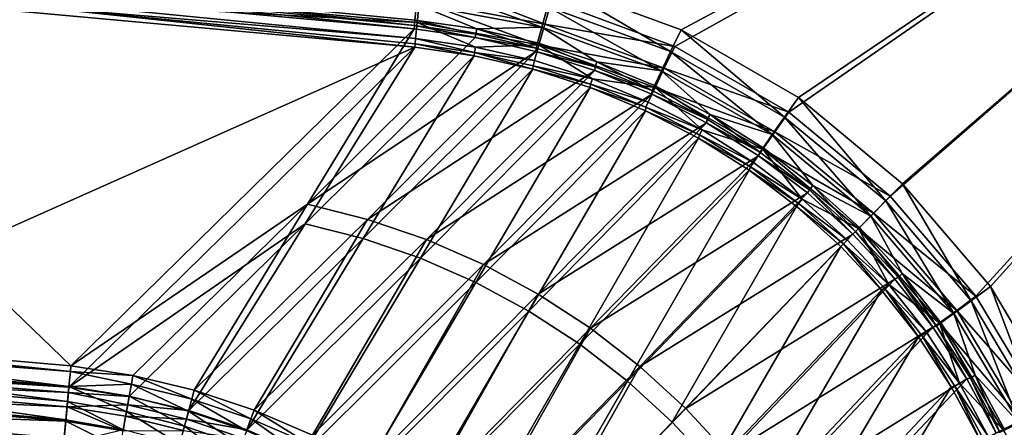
# Model space of a CAD drawing. Header units: metres. Extents: x 0 to 1200, y 0 to 700.
# Tile 49 of 51: x 960 to 1097, y 564 to 621. Entities that reach past the tile are written whole.
import ezdxf

# ---------------------------------------------------------------- set-up
doc = ezdxf.new("R2010")
doc.units = ezdxf.units.M

msp = doc.modelspace()

# ---------------------------------------------------------------- linework, layer by layer
at = {"layer": 'None'}
for points in [[(1033.966797, 623.354187), (1051.051514, 617.042175), (1200, 700)], [(1051.051514, 617.042175), (1066.834717, 607.953308), (1200, 700)], [(1200, 700), (1066.834717, 607.953308), (1080.859131, 596.333374)], [(1080.859131, 596.333374), (1092.716309, 582.508728), (1200, 700)], [(1092.716309, 582.508728), (1102.072144, 566.882263), (1200, 700)], [(1197, 697, -3), (1051.919922, 619.317871, -3), (1034.364746, 625.80304, -3)], [(1068.137695, 609.978882, -3), (1051.919922, 619.317871, -3), (1197, 697, -3)], [(1082.547363, 598.037781, -3), (1068.137695, 609.978882, -3), (1197, 697, -3)], [(1197, 697, -3), (1094.729248, 583.831238, -3), (1082.547363, 598.037781, -3)], [(1104.340576, 567.773315, -3), (1094.729248, 583.831238, -3), (1197, 697, -3)], [(909.361877, 629.987793, -2.339556), (1015.40271, 620.345398, -2.339545), (1015.714966, 623.336975, -0.603014)], [(1015.40271, 620.345398, -2.339545), (909.361877, 629.987793, -2.339556), (962.21405, 623.295898, -5)], [(1014.95343, 619.484436, -11.263501), (967.466858, 572.8526, -300.93985), (909.16687, 629.097473, -11.263518)], [(967.466858, 572.8526, -300.93985), (919.111084, 577.071167, -300.93985), (909.16687, 629.097473, -11.263518)], [(1014.95343, 619.484436, -11.263501), (909.16687, 629.097473, -11.263518), (962.069275, 625.096863, -9.582651)], [(1015.047729, 616.943665, -8.2635), (909.22876, 626.56781, -8.263518), (918.871887, 574.126465, -300.418884)], [(909.22876, 626.56781, -8.263518), (1015.047729, 616.943665, -8.2635), (962.147339, 622.562134, -6.582651)], [(1015.000122, 619.932251, -9.582349), (962.069275, 625.096863, -9.582651), (962.135925, 625.830688, -8)], [(1015.07666, 620.665771, -8.000128), (962.135925, 625.830688, -8), (1015.308167, 622.88623, -5.339549)], [(1015.07666, 620.665771, -8.000128), (1015.000122, 619.932251, -9.582349), (962.135925, 625.830688, -8)], [(1032.635254, 619.692322, -5.275502), (1015.308167, 622.88623, -5.339549), (1015.620117, 625.877808, -3.603017)], [(1033.428711, 622.562317, -3.586063), (1032.635254, 619.692322, -5.275502), (1015.620117, 625.877808, -3.603017)], [(1016.069946, 626.738525), (1015.714966, 623.336975, -0.603014), (1033.031616, 620.113159, -0.586056)], [(1033.031616, 620.113159, -0.586056), (1033.966797, 623.354187), (1016.069946, 626.738525)], [(1033.428711, 622.562317, -3.586063), (1034.364746, 625.80304, -3), (1050.439697, 616.325134, -3.573578)], [(1034.364746, 625.80304, -3), (1051.919922, 619.317871, -3), (1050.439697, 616.325134, -3.573578)], [(1015.000122, 619.932251, -9.582349), (1014.95343, 619.484436, -11.263501), (962.069275, 625.096863, -9.582651)], [(962.21405, 623.295898, -5), (962.147339, 622.562134, -6.582651), (1015.171021, 618.125, -5.000124)], [(1015.171021, 618.125, -5.000124), (1015.40271, 620.345398, -2.339545), (962.21405, 623.295898, -5)], [(1015.07666, 620.665771, -8.000128), (1015.308167, 622.88623, -5.339549), (1023.621033, 619.458191, -7.931086)], [(1023.621033, 619.458191, -7.931086), (1015.308167, 622.88623, -5.339549), (1032.635254, 619.692322, -5.275502)], [(1015.714966, 623.336975, -0.603014), (1015.40271, 620.345398, -2.339545), (1032.238037, 617.243164, -2.275503)], [(1015.714966, 623.336975, -0.603014), (1032.238037, 617.243164, -2.275503), (1033.031616, 620.113159, -0.586056)], [(1051.051514, 617.042175), (1033.966797, 623.354187), (1033.031616, 620.113159, -0.586056)], [(962.147339, 622.562134, -6.582651), (1015.094421, 617.391479, -6.582346), (1015.171021, 618.125, -5.000124)], [(1015.047729, 616.943665, -8.2635), (1015.094421, 617.391479, -6.582346), (962.147339, 622.562134, -6.582651)], [(1049.188354, 613.648071, -5.228508), (1032.635254, 619.692322, -5.275502), (1033.428711, 622.562317, -3.586063)], [(1050.439697, 616.325134, -3.573578), (1049.188354, 613.648071, -5.228508), (1033.428711, 622.562317, -3.586063)], [(1023.482605, 618.72644, -9.495265), (1015.000122, 619.932251, -9.582349), (1015.07666, 620.665771, -8.000128)], [(1023.482605, 618.72644, -9.495265), (1015.07666, 620.665771, -8.000128), (1023.621033, 619.458191, -7.931086)], [(1015.40271, 620.345398, -2.339545), (1015.171021, 618.125, -5.000124), (1023.467773, 616.952942, -4.931086)], [(1015.40271, 620.345398, -2.339545), (1023.467773, 616.952942, -4.931086), (1032.238037, 617.243164, -2.275503)], [(1033.031616, 620.113159, -0.586056), (1032.238037, 617.243164, -2.275503), (1049.572998, 614.048584, -0.573591)], [(1049.572998, 614.048584, -0.573591), (1051.051514, 617.042175), (1033.031616, 620.113159, -0.586056)], [(967.466858, 572.8526, -300.93985), (1014.95343, 619.484436, -11.263501), (1000.213806, 595.223755, -154.633453)], [(1000.213806, 595.223755, -154.633453), (1014.95343, 619.484436, -11.263501), (1023.407959, 618.26709, -11.158772)], [(1023.407959, 618.26709, -11.158772), (1014.95343, 619.484436, -11.263501), (1015.000122, 619.932251, -9.582349)], [(1023.407959, 618.26709, -11.158772), (1015.000122, 619.932251, -9.582349), (1023.482605, 618.72644, -9.495265)], [(1031.839844, 616.815369, -9.41813), (1023.407959, 618.26709, -11.158772), (1023.482605, 618.72644, -9.495265)], [(1023.482605, 618.72644, -9.495265), (1023.621033, 619.458191, -7.931086), (1031.839844, 616.815369, -9.41813)], [(1032.040039, 617.539734, -7.870299), (1023.621033, 619.458191, -7.931086), (1032.635254, 619.692322, -5.275502)], [(1023.621033, 619.458191, -7.931086), (1032.040039, 617.539734, -7.870299), (1031.839844, 616.815369, -9.41813)], [(1040.264771, 614.92572, -7.818142), (1032.040039, 617.539734, -7.870299), (1032.635254, 619.692322, -5.275502)], [(1032.635254, 619.692322, -5.275502), (1049.188354, 613.648071, -5.228508), (1040.264771, 614.92572, -7.818142)], [(1050.439697, 616.325134, -3.573578), (1051.919922, 619.317871, -3), (1066.198975, 607.279175, -3.565952)], [(1051.919922, 619.317871, -3), (1068.137695, 609.978882, -3), (1066.198975, 607.279175, -3.565952)], [(1023.407959, 618.26709, -11.158772), (1031.796875, 616.333923, -11.065442), (1000.213806, 595.223755, -154.633453)], [(1015.094421, 617.391479, -6.582346), (1015.047729, 616.943665, -8.2635), (1023.253418, 615.762085, -8.158798)], [(1015.171021, 618.125, -5.000124), (1015.094421, 617.391479, -6.582346), (1023.329285, 616.221191, -6.49527)], [(1015.094421, 617.391479, -6.582346), (1023.253418, 615.762085, -8.158798), (1023.329285, 616.221191, -6.49527)], [(1015.171021, 618.125, -5.000124), (1023.329285, 616.221191, -6.49527), (1023.467773, 616.952942, -4.931086)], [(1031.796875, 616.333923, -11.065442), (1023.407959, 618.26709, -11.158772), (1031.839844, 616.815369, -9.41813)], [(1032.238037, 617.243164, -2.275503), (1023.467773, 616.952942, -4.931086), (1031.642822, 615.090637, -4.870321)], [(1032.238037, 617.243164, -2.275503), (1031.642822, 615.090637, -4.870321), (1039.62915, 612.552979, -4.818212)], [(1031.839844, 616.815369, -9.41813), (1032.040039, 617.539734, -7.870299), (1040.00293, 614.215149, -9.351885)], [(1040.00293, 614.215149, -9.351885), (1032.040039, 617.539734, -7.870299), (1040.264771, 614.92572, -7.818142)], [(1032.238037, 617.243164, -2.275503), (1048.321533, 611.371521, -2.228565), (1049.572998, 614.048584, -0.573591)], [(1048.321533, 611.371521, -2.228565), (1032.238037, 617.243164, -2.275503), (1039.62915, 612.552979, -4.818212)], [(967.192017, 569.911011, -300.418884), (1015.047729, 616.943665, -8.2635), (918.871887, 574.126465, -300.418884)], [(999.867737, 592.512451, -152.911697), (1015.047729, 616.943665, -8.2635), (967.192017, 569.911011, -300.418884)], [(1023.253418, 615.762085, -8.158798), (1015.047729, 616.943665, -8.2635), (999.867737, 592.512451, -152.911697)], [(1031.796875, 616.333923, -11.065442), (1008.525696, 593.119019, -155.624863), (1000.213806, 595.223755, -154.633453)], [(1031.796875, 616.333923, -11.065442), (1039.955322, 613.714783, -10.985579), (1008.525696, 593.119019, -155.624863)], [(1023.329285, 616.221191, -6.49527), (1023.253418, 615.762085, -8.158798), (1031.396851, 613.885559, -8.065498)], [(1023.467773, 616.952942, -4.931086), (1023.329285, 616.221191, -6.49527), (1031.642822, 615.090637, -4.870321)], [(1031.642822, 615.090637, -4.870321), (1023.329285, 616.221191, -6.49527), (1031.442505, 614.366272, -6.418167)], [(1023.329285, 616.221191, -6.49527), (1031.396851, 613.885559, -8.065498), (1031.442505, 614.366272, -6.418167)], [(1040.00293, 614.215149, -9.351885), (1031.796875, 616.333923, -11.065442), (1031.839844, 616.815369, -9.41813)], [(1039.955322, 613.714783, -10.985579), (1031.796875, 616.333923, -11.065442), (1040.00293, 614.215149, -9.351885)], [(1064.522461, 604.863037, -5.199745), (1049.188354, 613.648071, -5.228508), (1050.439697, 616.325134, -3.573578)], [(1066.834717, 607.953308), (1051.051514, 617.042175), (1049.572998, 614.048584, -0.573591)], [(1066.198975, 607.279175, -3.565952), (1064.522461, 604.863037, -5.199745), (1050.439697, 616.325134, -3.573578)], [(1007.936523, 590.469055, -153.873947), (1023.253418, 615.762085, -8.158798), (999.867737, 592.512451, -152.911697)], [(1031.396851, 613.885559, -8.065498), (1023.253418, 615.762085, -8.158798), (1007.936523, 590.469055, -153.873947)], [(1039.62915, 612.552979, -4.818212), (1031.642822, 615.090637, -4.870321), (1031.442505, 614.366272, -6.418167)], [(1047.919922, 610.934753, -9.296971), (1040.00293, 614.215149, -9.351885), (1040.264771, 614.92572, -7.818142)], [(1049.188354, 613.648071, -5.228508), (1048.242554, 611.625, -7.774944), (1040.264771, 614.92572, -7.818142)], [(1040.264771, 614.92572, -7.818142), (1048.242554, 611.625, -7.774944), (1047.919922, 610.934753, -9.296971)], [(1015.835754, 587.762512, -154.702072), (1031.396851, 613.885559, -8.065498), (1007.936523, 590.469055, -153.873947)], [(1039.955322, 613.714783, -10.985579), (1016.662903, 590.331055, -156.478088), (1008.525696, 593.119019, -155.624863)], [(1039.315918, 611.343384, -7.985791), (1031.396851, 613.885559, -8.065498), (1015.835754, 587.762512, -154.702072)], [(1039.955322, 613.714783, -10.985579), (1047.848389, 610.423889, -10.919726), (1016.662903, 590.331055, -156.478088)], [(1031.442505, 614.366272, -6.418167), (1031.396851, 613.885559, -8.065498), (1039.367188, 611.842407, -6.35198)], [(1031.396851, 613.885559, -8.065498), (1039.315918, 611.343384, -7.985791), (1039.367188, 611.842407, -6.35198)], [(1031.442505, 614.366272, -6.418167), (1039.367188, 611.842407, -6.35198), (1039.62915, 612.552979, -4.818212)], [(1047.919922, 610.934753, -9.296971), (1039.955322, 613.714783, -10.985579), (1040.00293, 614.215149, -9.351885)], [(1047.848389, 610.423889, -10.919726), (1039.955322, 613.714783, -10.985579), (1047.919922, 610.934753, -9.296971)], [(1055.923218, 607.649292, -7.740974), (1048.242554, 611.625, -7.774944), (1049.188354, 613.648071, -5.228508)], [(1049.572998, 614.048584, -0.573591), (1048.321533, 611.371521, -2.228565), (1064.897461, 605.253235, -0.565975)], [(1049.188354, 613.648071, -5.228508), (1064.522461, 604.863037, -5.199745), (1055.923218, 607.649292, -7.740974)], [(1064.897461, 605.253235, -0.565975), (1066.834717, 607.953308), (1049.572998, 614.048584, -0.573591)], [(1039.367188, 611.842407, -6.35198), (1039.315918, 611.343384, -7.985791), (1047.053101, 608.658264, -6.29713)], [(1039.367188, 611.842407, -6.35198), (1047.375854, 609.34845, -4.775067), (1039.62915, 612.552979, -4.818212)], [(1047.375854, 609.34845, -4.775067), (1039.367188, 611.842407, -6.35198), (1047.053101, 608.658264, -6.29713)], [(1039.62915, 612.552979, -4.818212), (1047.375854, 609.34845, -4.775067), (1048.321533, 611.371521, -2.228565)], [(1023.498657, 584.410645, -155.388245), (1039.315918, 611.343384, -7.985791), (1015.835754, 587.762512, -154.702072)], [(1046.977539, 608.149292, -7.919919), (1039.315918, 611.343384, -7.985791), (1023.498657, 584.410645, -155.388245)], [(1039.315918, 611.343384, -7.985791), (1046.977539, 608.149292, -7.919919), (1047.053101, 608.658264, -6.29713)], [(1048.321533, 611.371521, -2.228565), (1047.375854, 609.34845, -4.775067), (1054.833984, 605.488647, -4.741132)], [(1055.541626, 606.985718, -9.253757), (1047.848389, 610.423889, -10.919726), (1047.919922, 610.934753, -9.296971)], [(1048.242554, 611.625, -7.774944), (1055.541626, 606.985718, -9.253757), (1047.919922, 610.934753, -9.296971)], [(1055.541626, 606.985718, -9.253757), (1048.242554, 611.625, -7.774944), (1055.923218, 607.649292, -7.740974)], [(1048.321533, 611.371521, -2.228565), (1063.221069, 602.836914, -2.199833), (1064.897461, 605.253235, -0.565975)], [(1063.221069, 602.836914, -2.199833), (1048.321533, 611.371521, -2.228565), (1054.833984, 605.488647, -4.741132)], [(1047.848389, 610.423889, -10.919726), (1024.556641, 586.878235, -157.185059), (1016.662903, 590.331055, -156.478088)], [(1047.848389, 610.423889, -10.919726), (1055.405884, 606.493469, -10.867923), (1024.556641, 586.878235, -157.185059)], [(1054.833984, 605.488647, -4.741132), (1047.375854, 609.34845, -4.775067), (1047.053101, 608.658264, -6.29713)], [(1055.405884, 606.493469, -10.867923), (1047.848389, 610.423889, -10.919726), (1055.541626, 606.985718, -9.253757)], [(1066.198975, 607.279175, -3.565952), (1068.137695, 609.978882, -3), (1080.227295, 595.678284, -3.563377)], [(1068.137695, 609.978882, -3), (1082.547363, 598.037781, -3), (1080.227295, 595.678284, -3.563377)], [(1030.861938, 580.434082, -155.925674), (1046.977539, 608.149292, -7.919919), (1023.498657, 584.410645, -155.388245)], [(1054.312866, 604.334961, -7.868115), (1046.977539, 608.149292, -7.919919), (1030.861938, 580.434082, -155.925674)], [(1047.053101, 608.658264, -6.29713), (1046.977539, 608.149292, -7.919919), (1054.452515, 604.825073, -6.25396)], [(1046.977539, 608.149292, -7.919919), (1054.312866, 604.334961, -7.868115), (1054.452515, 604.825073, -6.25396)], [(1047.053101, 608.658264, -6.29713), (1054.452515, 604.825073, -6.25396), (1054.833984, 605.488647, -4.741132)], [(1080.859131, 596.333374), (1066.834717, 607.953308), (1064.897461, 605.253235, -0.565975)], [(1055.405884, 606.493469, -10.867923), (1032.141724, 582.78186, -157.73877), (1024.556641, 586.878235, -157.185059)], [(1055.405884, 606.493469, -10.867923), (1062.612305, 601.931641, -10.830696), (1032.141724, 582.78186, -157.73877)], [(1062.811646, 602.397949, -9.222548), (1055.405884, 606.493469, -10.867923), (1055.541626, 606.985718, -9.253757)], [(1062.612305, 601.931641, -10.830696), (1055.405884, 606.493469, -10.867923), (1062.811646, 602.397949, -9.222548)], [(1062.811646, 602.397949, -9.222548), (1055.541626, 606.985718, -9.253757), (1055.923218, 607.649292, -7.740974)], [(1064.522461, 604.863037, -5.199745), (1063.249634, 603.028809, -7.716454), (1055.923218, 607.649292, -7.740974)], [(1055.923218, 607.649292, -7.740974), (1063.249634, 603.028809, -7.716454), (1062.811646, 602.397949, -9.222548)], [(1078.168579, 593.584656, -5.190008), (1064.522461, 604.863037, -5.199745), (1066.198975, 607.279175, -3.565952)], [(1080.227295, 595.678284, -3.563377), (1078.168579, 593.584656, -5.190008), (1066.198975, 607.279175, -3.565952)], [(1054.452515, 604.825073, -6.25396), (1061.948242, 601.002686, -4.71663), (1054.833984, 605.488647, -4.741132)], [(1054.833984, 605.488647, -4.741132), (1061.948242, 601.002686, -4.71663), (1063.221069, 602.836914, -2.199833)], [(1064.897461, 605.253235, -0.565975), (1063.221069, 602.836914, -2.199833), (1078.539185, 593.973572, -0.563399)], [(1078.539185, 593.973572, -0.563399), (1080.859131, 596.333374), (1064.897461, 605.253235, -0.565975)], [(1037.876587, 575.864685, -156.31163), (1054.312866, 604.334961, -7.868115), (1030.861938, 580.434082, -155.925674)], [(1061.308594, 599.906982, -7.830996), (1054.312866, 604.334961, -7.868115), (1037.876587, 575.864685, -156.31163)], [(1054.452515, 604.825073, -6.25396), (1054.312866, 604.334961, -7.868115), (1061.510376, 600.371765, -6.222772)], [(1054.312866, 604.334961, -7.868115), (1061.308594, 599.906982, -7.830996), (1061.510376, 600.371765, -6.222772)], [(1061.948242, 601.002686, -4.71663), (1054.452515, 604.825073, -6.25396), (1061.510376, 600.371765, -6.222772)], [(1063.249634, 603.028809, -7.716454), (1064.522461, 604.863037, -5.199745), (1070.162598, 597.798401, -7.701597)], [(1070.162598, 597.798401, -7.701597), (1064.522461, 604.863037, -5.199745), (1078.168579, 593.584656, -5.190008)], [(1063.221069, 602.836914, -2.199833), (1061.948242, 601.002686, -4.71663), (1068.661133, 595.924438, -4.701777)], [(1069.671631, 597.205811, -9.203625), (1062.612305, 601.931641, -10.830696), (1062.811646, 602.397949, -9.222548)], [(1063.249634, 603.028809, -7.716454), (1069.671631, 597.205811, -9.203625), (1062.811646, 602.397949, -9.222548)], [(1063.221069, 602.836914, -2.199833), (1076.480713, 591.879761, -2.190092), (1078.539185, 593.973572, -0.563399)], [(1076.480713, 591.879761, -2.190092), (1063.221069, 602.836914, -2.199833), (1068.661133, 595.924438, -4.701777)], [(1069.671631, 597.205811, -9.203625), (1063.249634, 603.028809, -7.716454), (1070.162598, 597.798401, -7.701597)], [(1062.612305, 601.931641, -10.830696), (1039.367676, 578.074707, -158.136429), (1032.141724, 582.78186, -157.73877)], [(1062.612305, 601.931641, -10.830696), (1069.383057, 596.791992, -10.808426), (1039.367676, 578.074707, -158.136429)], [(1068.661133, 595.924438, -4.701777), (1061.948242, 601.002686, -4.71663), (1061.510376, 600.371765, -6.222772)], [(1069.671631, 597.205811, -9.203625), (1069.383057, 596.791992, -10.808426), (1062.612305, 601.931641, -10.830696)], [(1044.497192, 570.737183, -156.544449), (1061.308594, 599.906982, -7.830996), (1037.876587, 575.864685, -156.31163)], [(1044.497192, 570.737183, -156.544449), (1067.880371, 594.919006, -7.808625), (1061.308594, 599.906982, -7.830996)], [(1061.510376, 600.371765, -6.222772), (1061.308594, 599.906982, -7.830996), (1068.170288, 595.331848, -6.203854)], [(1061.308594, 599.906982, -7.830996), (1067.880371, 594.919006, -7.808625), (1068.170288, 595.331848, -6.203854)], [(1061.510376, 600.371765, -6.222772), (1068.170288, 595.331848, -6.203854), (1068.661133, 595.924438, -4.701777)], [(1075.695679, 591.093933, -10.800766), (1069.383057, 596.791992, -10.808426), (1069.671631, 597.205811, -9.203625)], [(1070.162598, 597.798401, -7.701597), (1076.063354, 591.443665, -9.197274), (1069.671631, 597.205811, -9.203625)], [(1076.063354, 591.443665, -9.197274), (1075.695679, 591.093933, -10.800766), (1069.671631, 597.205811, -9.203625)], [(1078.168579, 593.584656, -5.190008), (1076.603394, 591.992798, -7.696613), (1070.162598, 597.798401, -7.701597)], [(1076.603394, 591.992798, -7.696613), (1076.063354, 591.443665, -9.197274), (1070.162598, 597.798401, -7.701597)], [(1080.227295, 595.678284, -3.563377), (1082.547363, 598.037781, -3), (1092.062866, 581.847473, -3.565964)], [(1082.547363, 598.037781, -3), (1094.729248, 583.831238, -3), (1092.062866, 581.847473, -3.565964)], [(1069.383057, 596.791992, -10.808426), (1046.1875, 572.792542, -158.376312), (1039.367676, 578.074707, -158.136429)], [(1069.383057, 596.791992, -10.808426), (1075.695679, 591.093933, -10.800766), (1046.1875, 572.792542, -158.376312)], [(1068.661133, 595.924438, -4.701777), (1068.170288, 595.331848, -6.203854), (1074.915527, 590.28772, -4.696786)], [(1076.480713, 591.879761, -2.190092), (1068.661133, 595.924438, -4.701777), (1074.915527, 590.28772, -4.696786)], [(1089.675293, 580.130432, -5.199788), (1078.168579, 593.584656, -5.190008), (1080.227295, 595.678284, -3.563377)], [(1092.716309, 582.508728), (1080.859131, 596.333374), (1078.539185, 593.973572, -0.563399)], [(1092.062866, 581.847473, -3.565964), (1089.675293, 580.130432, -5.199788), (1080.227295, 595.678284, -3.563377)], [(976.039734, 571.550842, -301.64801), (967.466858, 572.8526, -300.93985), (1000.213806, 595.223755, -154.633453)], [(984.508606, 569.516174, -302.274994), (976.039734, 571.550842, -301.64801), (1000.213806, 595.223755, -154.633453)], [(1000.213806, 595.223755, -154.633453), (1008.525696, 593.119019, -155.624863), (984.508606, 569.516174, -302.274994)], [(1050.678223, 565.086182, -156.622437), (1067.880371, 594.919006, -7.808625), (1044.497192, 570.737183, -156.544449)], [(1074.008667, 589.388184, -7.801031), (1067.880371, 594.919006, -7.808625), (1050.678223, 565.086182, -156.622437)], [(1068.170288, 595.331848, -6.203854), (1067.880371, 594.919006, -7.808625), (1074.375732, 589.738586, -6.197495)], [(1067.880371, 594.919006, -7.808625), (1074.008667, 589.388184, -7.801031), (1074.375732, 589.738586, -6.197495)], [(1074.915527, 590.28772, -4.696786), (1068.170288, 595.331848, -6.203854), (1074.375732, 589.738586, -6.197495)], [(1008.525696, 593.119019, -155.624863), (992.82666, 566.753662, -302.816162), (984.508606, 569.516174, -302.274994)], [(1008.525696, 593.119019, -155.624863), (1016.662903, 590.331055, -156.478088), (992.82666, 566.753662, -302.816162)], [(1078.539185, 593.973572, -0.563399), (1076.480713, 591.879761, -2.190092), (1090.049316, 580.525696, -0.565982)], [(1078.168579, 593.584656, -5.190008), (1082.516602, 585.650757, -7.701643), (1076.603394, 591.992798, -7.696613)], [(1078.168579, 593.584656, -5.190008), (1089.675293, 580.130432, -5.199788), (1082.516602, 585.650757, -7.701643)], [(1090.049316, 580.525696, -0.565982), (1092.716309, 582.508728), (1078.539185, 593.973572, -0.563399)], [(967.192017, 569.911011, -300.418884), (975.545349, 568.645386, -301.095642), (999.867737, 592.512451, -152.911697)], [(975.545349, 568.645386, -301.095642), (983.781921, 566.673706, -301.694214), (999.867737, 592.512451, -152.911697)], [(999.867737, 592.512451, -152.911697), (983.781921, 566.673706, -301.694214), (1007.936523, 590.469055, -153.873947)], [(1076.480713, 591.879761, -2.190092), (1074.915527, 590.28772, -4.696786), (1080.657837, 584.130127, -4.701803)], [(1081.502441, 584.878967, -10.808367), (1075.695679, 591.093933, -10.800766), (1076.063354, 591.443665, -9.197274)], [(1076.603394, 591.992798, -7.696613), (1081.932373, 585.149963, -9.203684), (1076.063354, 591.443665, -9.197274)], [(1081.932373, 585.149963, -9.203684), (1081.502441, 584.878967, -10.808367), (1076.063354, 591.443665, -9.197274)], [(1076.480713, 591.879761, -2.190092), (1087.661865, 578.80835, -2.199858), (1090.049316, 580.525696, -0.565982)], [(1080.657837, 584.130127, -4.701803), (1087.661865, 578.80835, -2.199858), (1076.480713, 591.879761, -2.190092)], [(1082.516602, 585.650757, -7.701643), (1081.932373, 585.149963, -9.203684), (1076.603394, 591.992798, -7.696613)], [(983.781921, 566.673706, -301.694214), (991.839722, 564.006653, -302.209137), (1007.936523, 590.469055, -153.873947)], [(1007.936523, 590.469055, -153.873947), (991.839722, 564.006653, -302.209137), (1015.835754, 587.762512, -154.702072)], [(1016.662903, 590.331055, -156.478088), (1000.914795, 563.291321, -303.266632), (992.82666, 566.753662, -302.816162)], [(1016.662903, 590.331055, -156.478088), (1024.556641, 586.878235, -157.185059), (1000.914795, 563.291321, -303.266632)], [(1075.695679, 591.093933, -10.800766), (1052.554443, 566.97113, -158.456665), (1046.1875, 572.792542, -158.376312)], [(1075.695679, 591.093933, -10.800766), (1081.502441, 584.878967, -10.808367), (1052.554443, 566.97113, -158.456665)], [(1074.915527, 590.28772, -4.696786), (1074.375732, 589.738586, -6.197495), (1080.657837, 584.130127, -4.701803)], [(1056.375732, 558.94812, -156.544449), (1074.008667, 589.388184, -7.801031), (1050.678223, 565.086182, -156.622437)], [(1079.644897, 583.356689, -7.808681), (1074.008667, 589.388184, -7.801031), (1056.375732, 558.94812, -156.544449)], [(1074.375732, 589.738586, -6.197495), (1074.008667, 589.388184, -7.801031), (1079.644897, 583.356689, -7.808681)], [(1074.375732, 589.738586, -6.197495), (1079.644897, 583.356689, -7.808681), (1080.07373, 583.629211, -6.203887)], [(1080.657837, 584.130127, -4.701803), (1074.375732, 589.738586, -6.197495), (1080.07373, 583.629211, -6.203887)], [(991.839722, 564.006653, -302.209137), (999.657715, 560.660522, -302.636017), (1015.835754, 587.762512, -154.702072)], [(1015.835754, 587.762512, -154.702072), (999.657715, 560.660522, -302.636017), (1023.498657, 584.410645, -155.388245)], [(1024.556641, 586.878235, -157.185059), (1008.68988, 559.15979, -303.621582), (1000.914795, 563.291321, -303.266632)], [(1024.556641, 586.878235, -157.185059), (1032.141724, 582.78186, -157.73877), (1008.68988, 559.15979, -303.621582)], [(1081.502441, 584.878967, -10.808367), (1058.423462, 560.647888, -158.376312), (1052.554443, 566.97113, -158.456665)], [(1081.502441, 584.878967, -10.808367), (1086.758057, 578.196899, -10.83075), (1058.423462, 560.647888, -158.376312)], [(1086.758057, 578.196899, -10.83075), (1081.502441, 584.878967, -10.808367), (1081.932373, 585.149963, -9.203684)], [(1087.23938, 578.378418, -9.222655), (1081.932373, 585.149963, -9.203684), (1082.516602, 585.650757, -7.701643)], [(1087.23938, 578.378418, -9.222655), (1086.758057, 578.196899, -10.83075), (1081.932373, 585.149963, -9.203684)], [(1089.675293, 580.130432, -5.199788), (1087.862793, 578.826843, -7.716539), (1082.516602, 585.650757, -7.701643)], [(1082.516602, 585.650757, -7.701643), (1087.862793, 578.826843, -7.716539), (1087.23938, 578.378418, -9.222655)], [(999.657715, 560.660522, -302.636017), (1007.176147, 556.657288, -302.971558), (1023.498657, 584.410645, -155.388245)], [(1023.498657, 584.410645, -155.388245), (1007.176147, 556.657288, -302.971558), (1030.861938, 580.434082, -155.925674)], [(1061.553223, 552.366516, -156.31163), (1079.644897, 583.356689, -7.808681), (1056.375732, 558.94812, -156.544449)], [(1084.747314, 576.870667, -7.830943), (1079.644897, 583.356689, -7.808681), (1061.553223, 552.366516, -156.31163)], [(1079.644897, 583.356689, -7.808681), (1084.747314, 576.870667, -7.830943), (1080.07373, 583.629211, -6.203887)], [(1080.07373, 583.629211, -6.203887), (1085.849487, 577.504517, -4.716683), (1080.657837, 584.130127, -4.701803)], [(1080.07373, 583.629211, -6.203887), (1084.747314, 576.870667, -7.830943), (1085.226196, 577.05603, -6.22284)], [(1085.849487, 577.504517, -4.716683), (1080.07373, 583.629211, -6.203887), (1085.226196, 577.05603, -6.22284)], [(1085.849487, 577.504517, -4.716683), (1087.661865, 578.80835, -2.199858), (1080.657837, 584.130127, -4.701803)], [(1092.062866, 581.847473, -3.565964), (1094.729248, 583.831238, -3), (1101.373047, 566.24292, -3.573589)], [(1094.729248, 583.831238, -3), (1104.340576, 567.773315, -3), (1101.373047, 566.24292, -3.573589)], [(1032.141724, 582.78186, -157.73877), (1016.071045, 554.390381, -303.876373), (1008.68988, 559.15979, -303.621582)], [(1032.141724, 582.78186, -157.73877), (1039.367676, 578.074707, -158.136429), (1016.071045, 554.390381, -303.876373)], [(1098.717529, 564.946533, -5.228558), (1089.675293, 580.130432, -5.199788), (1092.062866, 581.847473, -3.565964)], [(1102.072144, 566.882263), (1092.716309, 582.508728), (1090.049316, 580.525696, -0.565982)], [(1101.373047, 566.24292, -3.573589), (1098.717529, 564.946533, -5.228558), (1092.062866, 581.847473, -3.565964)], [(1090.049316, 580.525696, -0.565982), (1087.661865, 578.80835, -2.199858), (1099.104126, 565.353027, -0.573609)], [(1099.104126, 565.353027, -0.573609), (1102.072144, 566.882263), (1090.049316, 580.525696, -0.565982)], [(1007.176147, 556.657288, -302.971558), (1014.337341, 552.024414, -303.213593), (1030.861938, 580.434082, -155.925674)], [(1030.861938, 580.434082, -155.925674), (1014.337341, 552.024414, -303.213593), (1037.876587, 575.864685, -156.31163)], [(1092.606079, 571.579407, -7.741082), (1087.862793, 578.826843, -7.716539), (1089.675293, 580.130432, -5.199788)], [(1089.675293, 580.130432, -5.199788), (1098.717529, 564.946533, -5.228558), (1092.606079, 571.579407, -7.741082)], [(1039.367676, 578.074707, -158.136429), (1023.003235, 549.018738, -304.029236), (1016.071045, 554.390381, -303.876373)], [(1039.367676, 578.074707, -158.136429), (1046.1875, 572.792542, -158.376312), (1023.003235, 549.018738, -304.029236)], [(1086.758057, 578.196899, -10.83075), (1063.75647, 553.867798, -158.136429), (1058.423462, 560.647888, -158.376312)], [(1086.758057, 578.196899, -10.83075), (1091.444702, 571.067017, -10.867885), (1063.75647, 553.867798, -158.136429)], [(1087.661865, 578.80835, -2.199858), (1085.849487, 577.504517, -4.716683), (1090.455811, 570.467651, -4.741214)], [(1091.444702, 571.067017, -10.867885), (1086.758057, 578.196899, -10.83075), (1087.23938, 578.378418, -9.222655)], [(1087.862793, 578.826843, -7.716539), (1091.949097, 571.186707, -9.253896), (1087.23938, 578.378418, -9.222655)], [(1091.949097, 571.186707, -9.253896), (1091.444702, 571.067017, -10.867885), (1087.23938, 578.378418, -9.222655)], [(1087.661865, 578.80835, -2.199858), (1096.448608, 564.056213, -2.228624), (1099.104126, 565.353027, -0.573609)], [(1096.448608, 564.056213, -2.228624), (1087.661865, 578.80835, -2.199858), (1090.455811, 570.467651, -4.741214)], [(1091.949097, 571.186707, -9.253896), (1087.862793, 578.826843, -7.716539), (1092.606079, 571.579407, -7.741082)], [(967.397034, 572.104797, -304.570984), (919.015076, 575.888123, -306.285034), (919.111084, 577.071167, -300.93985)], [(967.466858, 572.8526, -300.93985), (967.397034, 572.104797, -304.570984), (919.111084, 577.071167, -300.93985)], [(1066.175537, 545.386658, -155.925674), (1084.747314, 576.870667, -7.830943), (1061.553223, 552.366516, -156.31163)], [(1089.296753, 569.951111, -7.868147), (1084.747314, 576.870667, -7.830943), (1066.175537, 545.386658, -155.925674)], [(1084.747314, 576.870667, -7.830943), (1089.296753, 569.951111, -7.868147), (1085.226196, 577.05603, -6.22284)], [(1090.455811, 570.467651, -4.741214), (1085.849487, 577.504517, -4.716683), (1085.226196, 577.05603, -6.22284)], [(1085.226196, 577.05603, -6.22284), (1089.296753, 569.951111, -7.868147), (1089.798828, 570.07489, -6.254063)], [(1085.226196, 577.05603, -6.22284), (1089.798828, 570.07489, -6.254063), (1090.455811, 570.467651, -4.741214)], [(967.203003, 570.028564, -311.531097), (918.881531, 574.240173, -311.526459), (919.015076, 575.888123, -306.285034)], [(967.397034, 572.104797, -304.570984), (967.203003, 570.028564, -311.531097), (919.015076, 575.888123, -306.285034)], [(1014.337341, 552.024414, -303.213593), (1021.085693, 546.795593, -303.359833), (1037.876587, 575.864685, -156.31163)], [(1037.876587, 575.864685, -156.31163), (1021.085693, 546.795593, -303.359833), (1044.497192, 570.737183, -156.544449)], [(967.007141, 567.932251, -316.616943), (918.711609, 572.143433, -316.61319), (918.881531, 574.240173, -311.526459)], [(967.192017, 569.911011, -300.418884), (918.871887, 574.126465, -300.418884), (918.781006, 572.999756, -305.509399)], [(967.203003, 570.028564, -311.531097), (967.007141, 567.932251, -316.616943), (918.881531, 574.240173, -311.526459)], [(918.781006, 572.999756, -305.509399), (918.653809, 571.430298, -310.501068), (967.125427, 569.198181, -303.879761)], [(967.125427, 569.198181, -303.879761), (967.192017, 569.911011, -300.418884), (918.781006, 572.999756, -305.509399)], [(967.466858, 572.8526, -300.93985), (976.039734, 571.550842, -301.64801), (967.397034, 572.104797, -304.570984)], [(1046.1875, 572.792542, -158.376312), (1029.447632, 543.083435, -304.080109), (1023.003235, 549.018738, -304.029236)], [(1046.1875, 572.792542, -158.376312), (1052.554443, 566.97113, -158.456665), (1029.447632, 543.083435, -304.080109)], [(918.653809, 571.430298, -310.501068), (918.491943, 569.433533, -315.345428), (966.940735, 567.221436, -310.505798)], [(966.770691, 565.401794, -321.499969), (918.506531, 569.613342, -321.49826), (918.711609, 572.143433, -316.61319)], [(918.653809, 571.430298, -310.501068), (966.940735, 567.221436, -310.505798), (967.125427, 569.198181, -303.879761)], [(967.007141, 567.932251, -316.616943), (966.770691, 565.401794, -321.499969), (918.711609, 572.143433, -316.61319)], [(967.397034, 572.104797, -304.570984), (975.843445, 570.330261, -306.941772), (967.203003, 570.028564, -311.531097)], [(976.039734, 571.550842, -301.64801), (975.843445, 570.330261, -306.941772), (967.397034, 572.104797, -304.570984)], [(975.843445, 570.330261, -306.941772), (976.039734, 571.550842, -301.64801), (984.202271, 568.282959, -307.518677)], [(976.039734, 571.550842, -301.64801), (984.508606, 569.516174, -302.274994), (984.202271, 568.282959, -307.518677)], [(1091.444702, 571.067017, -10.867885), (1068.517578, 546.677307, -157.73877), (1063.75647, 553.867798, -158.136429)], [(1091.444702, 571.067017, -10.867885), (1095.505371, 563.575012, -10.91972), (1068.517578, 546.677307, -157.73877)], [(1095.505371, 563.575012, -10.91972), (1091.444702, 571.067017, -10.867885), (1091.949097, 571.186707, -9.253896)], [(1096.026001, 563.632629, -9.297109), (1091.949097, 571.186707, -9.253896), (1092.606079, 571.579407, -7.741082)], [(1096.026001, 563.632629, -9.297109), (1095.505371, 563.575012, -10.91972), (1091.949097, 571.186707, -9.253896)], [(1098.717529, 564.946533, -5.228558), (1096.710693, 563.966858, -7.775051), (1092.606079, 571.579407, -7.741082)], [(1092.606079, 571.579407, -7.741082), (1096.710693, 563.966858, -7.775051), (1096.026001, 563.632629, -9.297109)], [(966.450928, 561.979065, -326.817719), (918.267761, 566.667419, -326.137482), (918.506531, 569.613342, -321.49826)], [(966.770691, 565.401794, -321.499969), (966.450928, 561.979065, -326.817719), (918.506531, 569.613342, -321.49826)], [(967.007141, 567.932251, -316.616943), (967.203003, 570.028564, -311.531097), (975.162231, 566.5625, -317.146088)], [(975.545349, 568.645386, -301.095642), (967.192017, 569.911011, -300.418884), (967.125427, 569.198181, -303.879761)], [(975.843445, 570.330261, -306.941772), (975.541931, 568.663574, -312.122253), (967.203003, 570.028564, -311.531097)], [(967.203003, 570.028564, -311.531097), (975.541931, 568.663574, -312.122253), (975.162231, 566.5625, -317.146088)], [(983.751099, 566.614258, -312.64563), (975.541931, 568.663574, -312.122253), (975.843445, 570.330261, -306.941772)], [(984.202271, 568.282959, -307.518677), (983.751099, 566.614258, -312.64563), (975.843445, 570.330261, -306.941772)], [(1021.085693, 546.795593, -303.359833), (1027.36853, 541.009949, -303.40863), (1044.497192, 570.737183, -156.544449)], [(1027.36853, 541.009949, -303.40863), (1050.678223, 565.086182, -156.622437), (1044.497192, 570.737183, -156.544449)], [(1070.207764, 538.05365, -155.388245), (1089.296753, 569.951111, -7.868147), (1066.175537, 545.386658, -155.925674)], [(1093.23938, 562.678955, -7.919918), (1089.296753, 569.951111, -7.868147), (1070.207764, 538.05365, -155.388245)], [(1089.296753, 569.951111, -7.868147), (1093.23938, 562.678955, -7.919918), (1089.798828, 570.07489, -6.254063)], [(1089.798828, 570.07489, -6.254063), (1094.442017, 563.076172, -4.775179), (1090.455811, 570.467651, -4.741214)], [(1089.798828, 570.07489, -6.254063), (1093.23938, 562.678955, -7.919918), (1093.757324, 562.741821, -6.29727)], [(1094.442017, 563.076172, -4.775179), (1089.798828, 570.07489, -6.254063), (1093.757324, 562.741821, -6.29727)], [(1090.455811, 570.467651, -4.741214), (1094.442017, 563.076172, -4.775179), (1096.448608, 564.056213, -2.228624)], [(918.491943, 569.433533, -315.345428), (918.296631, 567.024109, -319.997742), (966.754211, 565.224976, -315.349457)], [(918.491943, 569.433533, -315.345428), (966.754211, 565.224976, -315.349457), (966.940735, 567.221436, -310.505798)], [(967.125427, 569.198181, -303.879761), (966.940735, 567.221436, -310.505798), (975.330688, 567.486816, -306.13501)], [(975.330688, 567.486816, -306.13501), (975.545349, 568.645386, -301.095642), (967.125427, 569.198181, -303.879761)], [(975.541931, 568.663574, -312.122253), (983.186768, 564.527161, -317.614258), (975.162231, 566.5625, -317.146088)], [(983.781921, 566.673706, -301.694214), (975.545349, 568.645386, -301.095642), (975.330688, 567.486816, -306.13501)], [(983.751099, 566.614258, -312.64563), (983.186768, 564.527161, -317.614258), (975.541931, 568.663574, -312.122253)], [(991.76709, 563.889709, -313.095215), (983.751099, 566.614258, -312.64563), (984.202271, 568.282959, -307.518677)], [(984.202271, 568.282959, -307.518677), (984.508606, 569.516174, -302.274994), (992.369934, 565.541077, -308.014587)], [(992.369934, 565.541077, -308.014587), (991.76709, 563.889709, -313.095215), (984.202271, 568.282959, -307.518677)], [(984.508606, 569.516174, -302.274994), (992.82666, 566.753662, -302.816162), (992.369934, 565.541077, -308.014587)], [(918.296631, 567.024109, -319.997742), (918.069275, 564.218628, -324.415924), (966.528992, 562.815002, -319.999969)], [(918.296631, 567.024109, -319.997742), (966.528992, 562.815002, -319.999969), (966.754211, 565.224976, -315.349457)], [(966.940735, 567.221436, -310.505798), (966.754211, 565.224976, -315.349457), (974.681885, 563.898499, -315.853394)], [(966.770691, 565.401794, -321.499969), (967.007141, 567.932251, -316.616943), (974.707153, 564.042542, -321.96759)], [(966.940735, 567.221436, -310.505798), (975.043518, 565.899475, -311.068817), (975.330688, 567.486816, -306.13501)], [(975.043518, 565.899475, -311.068817), (966.940735, 567.221436, -310.505798), (974.681885, 563.898499, -315.853394)], [(967.007141, 567.932251, -316.616943), (975.162231, 566.5625, -317.146088), (974.707153, 564.042542, -321.96759)], [(975.330688, 567.486816, -306.13501), (975.043518, 565.899475, -311.068817), (983.450012, 565.501343, -306.684448)], [(983.450012, 565.501343, -306.684448), (983.781921, 566.673706, -301.694214), (975.330688, 567.486816, -306.13501)], [(1052.554443, 566.97113, -158.456665), (1058.423462, 560.647888, -158.376312), (1029.447632, 543.083435, -304.080109)], [(966.184448, 559.127258, -330.499268), (917.997314, 563.330872, -330.497833), (918.267761, 566.667419, -326.137482)], [(966.450928, 561.979065, -326.817719), (966.184448, 559.127258, -330.499268), (918.267761, 566.667419, -326.137482)], [(975.043518, 565.899475, -311.068817), (974.681885, 563.898499, -315.853394), (983.020325, 563.912109, -311.567261)], [(974.707153, 564.042542, -321.96759), (975.162231, 566.5625, -317.146088), (982.513367, 562.036682, -322.380066)], [(975.043518, 565.899475, -311.068817), (983.020325, 563.912109, -311.567261), (983.450012, 565.501343, -306.684448)], [(975.162231, 566.5625, -317.146088), (983.186768, 564.527161, -317.614258), (982.513367, 562.036682, -322.380066)], [(983.450012, 565.501343, -306.684448), (983.020325, 563.912109, -311.567261), (991.383484, 562.841003, -307.156738)], [(991.017822, 561.837463, -318.016205), (983.186768, 564.527161, -317.614258), (983.751099, 566.614258, -312.64563)], [(991.839722, 564.006653, -302.209137), (983.781921, 566.673706, -301.694214), (983.450012, 565.501343, -306.684448)], [(991.383484, 562.841003, -307.156738), (991.839722, 564.006653, -302.209137), (983.450012, 565.501343, -306.684448)], [(991.76709, 563.889709, -313.095215), (991.017822, 561.837463, -318.016205), (983.751099, 566.614258, -312.64563)], [(999.53949, 560.502014, -313.467834), (991.76709, 563.889709, -313.095215), (992.369934, 565.541077, -308.014587)], [(992.369934, 565.541077, -308.014587), (992.82666, 566.753662, -302.816162), (1000.293213, 562.116638, -308.425842)], [(1000.293213, 562.116638, -308.425842), (999.53949, 560.502014, -313.467834), (992.369934, 565.541077, -308.014587)], [(992.82666, 566.753662, -302.816162), (1000.914795, 563.291321, -303.266632), (1000.293213, 562.116638, -308.425842)], [(974.707153, 564.042542, -321.96759), (966.450928, 561.979065, -326.817719), (966.770691, 565.401794, -321.499969)], [(966.754211, 565.224976, -315.349457), (966.528992, 562.815002, -319.999969), (974.248474, 561.498535, -320.445313)], [(974.681885, 563.898499, -315.853394), (966.754211, 565.224976, -315.349457), (974.248474, 561.498535, -320.445313)], [(983.186768, 564.527161, -317.614258), (990.127441, 559.399109, -322.734009), (982.513367, 562.036682, -322.380066)], [(991.017822, 561.837463, -318.016205), (990.127441, 559.399109, -322.734009), (983.186768, 564.527161, -317.614258)], [(1056.375732, 558.94812, -156.544449), (1050.678223, 565.086182, -156.622437), (1027.36853, 541.009949, -303.40863)], [(1099.104126, 565.353027, -0.573609), (1096.448608, 564.056213, -2.228624), (1105.449097, 548.917236, -0.586084)]]:
    msp.add_3dface(points, dxfattribs=at)

doc.saveas('drawing.dxf')
